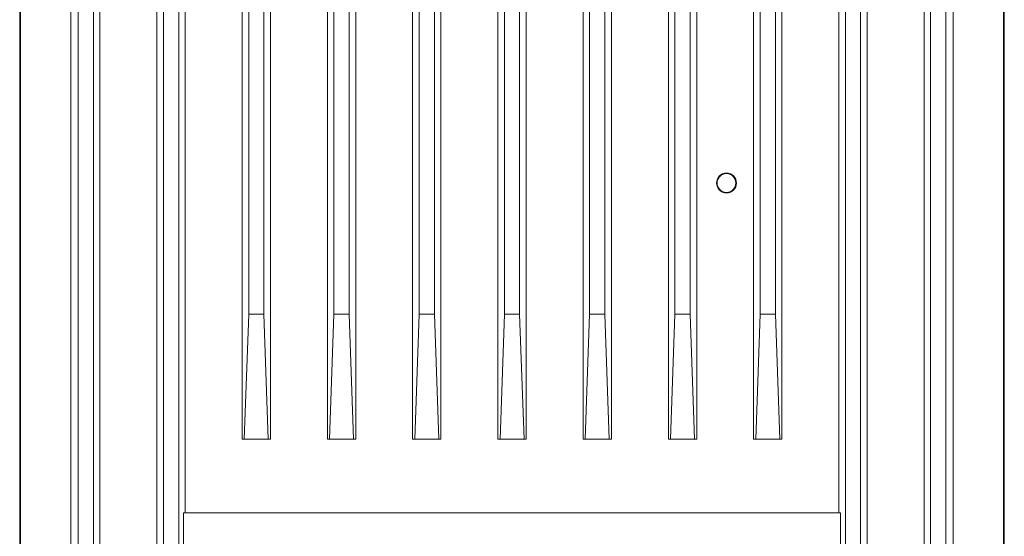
# Model space of a CAD drawing. Extents: x 13 to 426, y 7 to 274.
# Tile 6 of 29: x 65 to 95, y 64 to 79. Entities that reach past the tile are written whole.
import ezdxf

# ---------------------------------------------------------------- set-up
doc = ezdxf.new("R2010")
doc.units = 0
doc.header["$MEASUREMENT"] = 0

msp = doc.modelspace()

# ---------------------------------------------------------------- linework, layer by layer
at = {"color": 7, "linetype": 'Continuous', "lineweight": 15}
for p, q in [((69.664, 111.532), (69.664, 48.709)), ((70.527, 64.33), (70.527, 111.532)), ((90.442, 111.532), (90.442, 64.33)), ((91.305, 48.709), (91.305, 111.532)), ((67.038, 47.981), (67.038, 108.506)), ((93.929, 108.506), (93.929, 47.981)), ((67.93, 48.709), (67.93, 108.103)), ((93.038, 108.103), (93.038, 48.709)), ((69.864, 107.722), (69.864, 52.519)), ((70.328, 52.519), (70.328, 107.722)), ((90.642, 107.722), (90.642, 52.519)), ((91.106, 52.519), (91.106, 107.722)), ((72.262, 105.626), (72.262, 66.574)), ((73.124, 66.574), (73.124, 105.626)), ((74.859, 105.626), (74.859, 66.574)), ((75.722, 66.574), (75.722, 105.626)), ((77.456, 105.626), (77.456, 66.574)), ((78.319, 66.574), (78.319, 105.626)), ((80.053, 105.626), (80.053, 66.574)), ((80.916, 66.574), (80.916, 105.626)), ((82.651, 105.626), (82.651, 66.574)), ((83.514, 66.574), (83.514, 105.626)), ((85.248, 105.626), (85.248, 66.574)), ((86.111, 66.574), (86.111, 105.626)), ((87.845, 105.626), (87.845, 66.574)), ((88.708, 66.574), (88.708, 105.626)), ((67.267, 104.293), (67.267, 52.519)), ((67.73, 52.519), (67.73, 104.293)), ((93.237, 104.293), (93.237, 52.519)), ((93.701, 52.519), (93.701, 104.293)), ((72.461, 101.816), (72.461, 70.384)), ((72.925, 70.384), (72.925, 101.816)), ((75.058, 101.816), (75.058, 70.384)), ((75.522, 70.384), (75.522, 101.816)), ((77.656, 101.816), (77.656, 70.384)), ((78.119, 70.384), (78.119, 101.816)), ((80.253, 101.816), (80.253, 70.384)), ((80.717, 70.384), (80.717, 101.816)), ((82.85, 101.816), (82.85, 70.384)), ((83.314, 70.384), (83.314, 101.816)), ((85.447, 101.816), (85.447, 70.384)), ((85.911, 70.384), (85.911, 101.816)), ((88.045, 101.816), (88.045, 70.384)), ((88.509, 70.384), (88.509, 101.816)), ((65.484, 46.791), (65.484, 94.116)), ((65.504, 94.116), (65.504, 46.791)), ((95.463, 46.791), (95.463, 94.116)), ((95.484, 94.116), (95.484, 46.791)), ((72.328, 66.574), (72.461, 70.384)), ((72.461, 70.384), (72.925, 70.384)), ((72.925, 70.384), (73.058, 66.574)), ((74.925, 66.574), (75.058, 70.384)), ((75.058, 70.384), (75.522, 70.384)), ((75.522, 70.384), (75.655, 66.574)), ((77.523, 66.574), (77.656, 70.384)), ((77.656, 70.384), (78.119, 70.384)), ((78.119, 70.384), (78.253, 66.574)), ((80.12, 66.574), (80.253, 70.384)), ((80.253, 70.384), (80.717, 70.384)), ((80.717, 70.384), (80.85, 66.574)), ((82.717, 66.574), (82.85, 70.384)), ((82.85, 70.384), (83.314, 70.384)), ((83.314, 70.384), (83.447, 66.574)), ((85.314, 66.574), (85.447, 70.384)), ((85.447, 70.384), (85.911, 70.384)), ((85.911, 70.384), (86.044, 66.574)), ((87.912, 66.574), (88.045, 70.384)), ((88.045, 70.384), (88.509, 70.384)), ((88.509, 70.384), (88.642, 66.574)), ((72.328, 66.574), (72.262, 66.574)), ((73.058, 66.574), (72.328, 66.574)), ((73.058, 66.574), (73.124, 66.574)), ((74.925, 66.574), (74.859, 66.574)), ((75.655, 66.574), (74.925, 66.574)), ((75.655, 66.574), (75.722, 66.574)), ((77.523, 66.574), (77.456, 66.574)), ((78.253, 66.574), (77.523, 66.574)), ((78.253, 66.574), (78.319, 66.574)), ((80.12, 66.574), (80.053, 66.574)), ((80.85, 66.574), (80.12, 66.574)), ((80.85, 66.574), (80.916, 66.574)), ((82.717, 66.574), (82.651, 66.574)), ((83.447, 66.574), (82.717, 66.574)), ((83.447, 66.574), (83.514, 66.574)), ((85.314, 66.574), (85.248, 66.574)), ((86.044, 66.574), (85.314, 66.574)), ((86.044, 66.574), (86.111, 66.574)), ((87.912, 66.574), (87.845, 66.574)), ((88.642, 66.574), (87.912, 66.574)), ((88.642, 66.574), (88.708, 66.574)), ((70.474, 48.709), (70.474, 64.33)), ((90.496, 64.33), (70.474, 64.33)), ((90.496, 64.33), (90.496, 48.709))]:
    msp.add_line(p, q, dxfattribs=at)
for centre, radius in [((87.02, 74.376), 0.303), ((87.018, 74.376), 0.286)]:
    msp.add_circle(centre, radius, dxfattribs=at)

doc.saveas('drawing.dxf')
